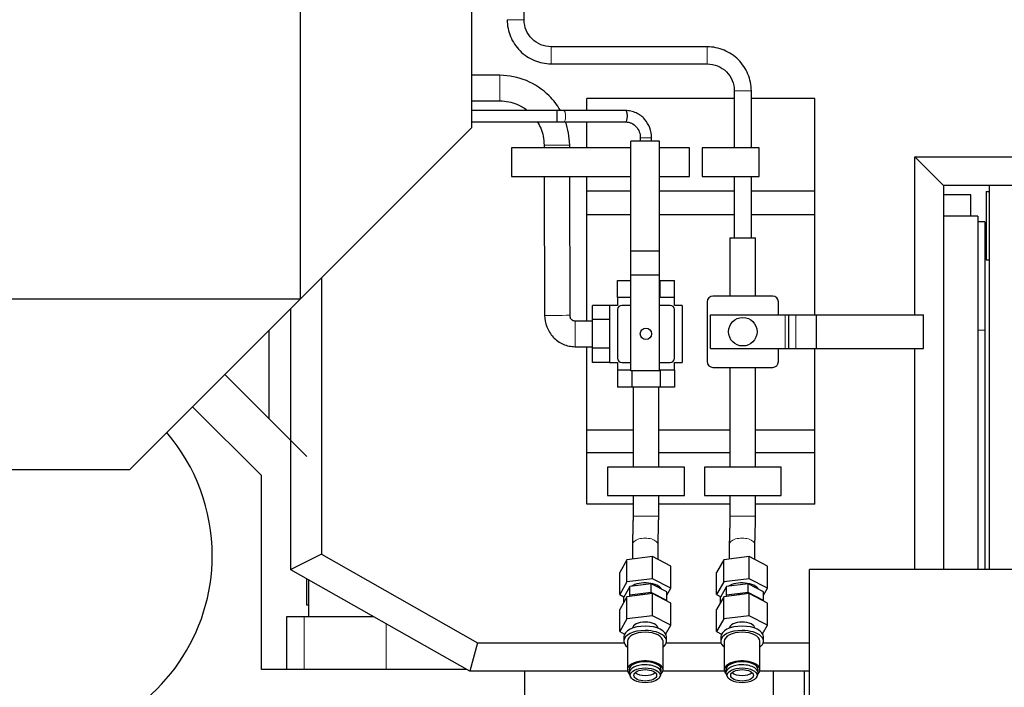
# Model space of a CAD drawing. Header units: inches. Extents: x 0 to 20790, y -12 to 14700.
# Tile 106 of 133: x 10179 to 10870, y 10823 to 11291. Entities that reach past the tile are written whole.
import ezdxf

# ---------------------------------------------------------------- set-up
doc = ezdxf.new("R2010")
doc.units = ezdxf.units.IN
doc.layers.add('1', color=7, linetype='Continuous', true_color=0xffffff)
doc.layers.add('254', color=7, linetype='Continuous', true_color=0xffffff)
doc.styles.add('latin_extended', font='simplex.shx')
doc.dimstyles.get("Standard").update_dxf_attribs({"dimtxt": 0.18, "dimasz": 0.18, "dimexe": 0.18, "dimexo": 0.0625, "dimgap": 0.09, "dimtad": 0, "dimtih": 1, "dimtoh": 1, "dimdec": 4, "dimzin": 0, "dimdsep": 46, "dimtxsty": 'Standard', "dimcen": 0.09, "dimadec": 0, "dimazin": 0, "dimtfac": 1, "dimtdec": 4, "dimtofl": 0, "dimtmove": 0, "dimatfit": 3, "dimfxl": 1, "dimtolj": 1, "dimtzin": 0, "dimarcsym": 0})

# ---------------------------------------------------------------- blocks, each defined once
blk = doc.blocks.new('_U4')
at = {"layer": '254', "color": 3, "linetype": 'Continuous', "lineweight": 13, "transparency": 16777216}
for p, q in [((10638.29, 12657.56), (11582.33, 12657.56)), ((11547.33, 12535.06), (11547.33, 9160.06)), ((10401.29, 9037.56), (11582.33, 9037.56))]:
    blk.add_line(p, q, dxfattribs=at)
at = {"layer": '254', "color": 3, "transparency": 16777216}
for points in [[(11567.74, 12535.06), (11526.91, 12535.06), (11547.33, 12657.56)], [(11526.91, 9160.06), (11567.74, 9160.06), (11547.33, 9037.56)]]:
    blk.add_solid(points, dxfattribs=at)
at = {"layer": 'Defpoints', "color": 0, "transparency": 16777216}
for p in [(10603.29, 12657.56), (10366.29, 9037.56), (11547.33, 9037.56)]:
    blk.add_point(p, dxfattribs=at)
at = {"layer": '254', "color": 2, "lineweight": 13, "transparency": 16777216, "insert": (11363.58, 10631.73), "char_height": 122.5, "attachment_point": 1, "rotation": 90, "style": 'latin_extended'}
blk.add_mtext('\\A1;3620', dxfattribs=at)
blk = doc.blocks.new('_U13')
at = {"layer": '254', "color": 3, "linetype": 'Continuous', "lineweight": 13, "transparency": 16777216}
for p, q in [((8726.29, 11650.56), (8726.29, 13088.87)), ((11115.35, 10326.95), (11115.35, 13088.87)), ((8848.79, 13053.87), (10992.85, 13053.87))]:
    blk.add_line(p, q, dxfattribs=at)
at = {"layer": '254', "color": 3, "transparency": 16777216}
for points in [[(8848.79, 13074.29), (8848.79, 13033.46), (8726.29, 13053.87)], [(10992.85, 13033.46), (10992.85, 13074.29), (11115.35, 13053.87)]]:
    blk.add_solid(points, dxfattribs=at)
at = {"layer": 'Defpoints', "color": 0, "transparency": 16777216}
for p in [(11115.35, 13053.87), (8726.29, 11615.56), (11115.35, 10291.95)]:
    blk.add_point(p, dxfattribs=at)
at = {"layer": '254', "color": 2, "lineweight": 13, "transparency": 16777216, "insert": (9707.9, 13237.62), "char_height": 122.5, "attachment_point": 1, "style": 'latin_extended'}
blk.add_mtext('\\A1;2389', dxfattribs=at)

msp = doc.modelspace()

# ---------------------------------------------------------------- linework, layer by layer
at = {"layer": '1', "color": 2, "linetype": 'Continuous', "lineweight": 25}
for p, q in [((10375.795, 11095.061), (10375.795, 11510.061)), ((10495.795, 11510.061), (10495.795, 11215.061)), ((10532.8, 11291.061), (10532.8, 11347.237)), ((10661.3, 11272.061), (10551.8, 11272.061)), ((10551.8, 11260.061), (10661.3, 11260.061)), ((10515.745, 11252.061), (10495.792, 11252.061)), ((10680.3, 11241.061), (10680.3, 11201.061)), ((10692.3, 11201.061), (10692.3, 11241.061)), ((10495.792, 11234.061), (10515.745, 11234.061)), ((10680.3, 11235.786), (10576.8, 11235.786)), ((10576.8, 11227.262), (10576.8, 11235.786)), ((10736.8, 11235.786), (10692.3, 11235.786)), ((10736.8, 11170.786), (10736.8, 11235.786)), ((10555.889, 11227.262), (10495.793, 11227.262)), ((10555.889, 11219.262), (10555.889, 11227.262)), ((10604.056, 11227.262), (10560.59, 11227.262)), ((10375.795, 11095.061), (10495.795, 11215.061)), ((10495.793, 11219.262), (10555.889, 11219.262)), ((10560.558, 11219.263), (10560.59, 11219.262)), ((10560.59, 11219.262), (10604.056, 11219.262)), ((10576.8, 11201.061), (10576.8, 11219.262)), ((10607.789, 11201.061), (10523.795, 11201.061)), ((10523.795, 11201.061), (10523.795, 11181.061)), ((10546.745, 11203.041), (10546.749, 11201.06)), ((10564.749, 11201.061), (10564.745, 11203.081)), ((10607.79, 11128.595), (10607.79, 11205.7)), ((10627.79, 11205.7), (10607.79, 11205.7)), ((10648.795, 11201.061), (10627.789, 11201.061)), ((10627.79, 11128.595), (10627.79, 11205.7)), ((10648.795, 11181.061), (10648.795, 11201.061)), ((10697.8, 11201.061), (10657.8, 11201.061)), ((10657.8, 11201.061), (10657.8, 11181.061)), ((10697.8, 11181.061), (10697.8, 11201.061)), ((10807.143, 11194.793), (10974.132, 11194.793)), ((10807.143, 11194.793), (10827.143, 11174.793)), ((10807.143, 11083.968), (10807.143, 11194.793)), ((10523.795, 11181.061), (10607.789, 11181.061)), ((10546.794, 11181.06), (10547.014, 11083.541)), ((10565.014, 11083.582), (10564.794, 11181.06)), ((10576.8, 11170.786), (10576.8, 11181.061)), ((10627.789, 11181.061), (10648.795, 11181.061)), ((10657.8, 11181.061), (10697.8, 11181.061)), ((10680.3, 11181.061), (10680.3, 11137.863)), ((10692.3, 11137.863), (10692.3, 11181.061)), ((10974.132, 11174.793), (10827.143, 11174.793)), ((10827.143, 11174.793), (10827.143, 10905.094)), ((10576.8, 11154.004), (10576.8, 11170.786)), ((10607.79, 11170.786), (10576.8, 11170.786)), ((10680.3, 11170.786), (10627.79, 11170.786)), ((10736.8, 11170.786), (10692.3, 11170.786)), ((10736.8, 11154.004), (10736.8, 11170.786)), ((10846.295, 11168.061), (10827.143, 11168.061)), ((10846.295, 11153.059), (10846.295, 11168.061)), ((10857.165, 11170.561), (10859.165, 11170.561)), ((10857.165, 11170.561), (10857.165, 11122.561)), ((10576.8, 11079.561), (10576.8, 11154.004)), ((10607.79, 11154.004), (10576.8, 11154.004)), ((10680.3, 11154.004), (10627.79, 11154.004)), ((10736.8, 11154.004), (10692.3, 11154.004)), ((10736.8, 11083.966), (10736.8, 11154.004)), ((10851.295, 11153.061), (10827.143, 11153.061)), ((10851.295, 11153.061), (10851.295, 10905.091)), ((10856.295, 11149.161), (10851.295, 11149.161)), ((10856.295, 11149.161), (10856.295, 11073.061)), ((10677.295, 11137.863), (10677.295, 11097.059)), ((10677.295, 11137.863), (10695.295, 11137.863)), ((10695.295, 11097.059), (10695.295, 11137.863)), ((10607.79, 11111.7), (10607.79, 11128.595)), ((10627.79, 11128.595), (10607.79, 11128.595)), ((10627.79, 11111.7), (10627.79, 11128.595)), ((10857.165, 11122.561), (10859.165, 11122.561)), ((10390.417, 11109.684), (10390.417, 10915.918)), ((10607.79, 11044.561), (10607.79, 11111.7)), ((10627.79, 11111.7), (10607.79, 11111.7)), ((10627.79, 11044.561), (10627.79, 11111.7)), ((10598.297, 11108.061), (10607.79, 11108.061)), ((10598.297, 11096.061), (10598.297, 11108.061)), ((10627.789, 11108.061), (10628.293, 11108.061)), ((10628.293, 11108.061), (10638.292, 11108.061)), ((10628.293, 11096.061), (10628.293, 11108.061)), ((10638.292, 11096.061), (10638.292, 11108.061)), ((10598.295, 11096.061), (10598.295, 11090.561)), ((10607.79, 11096.061), (10598.295, 11096.061)), ((10638.295, 11096.061), (10627.788, 11096.061)), ((10638.295, 11090.561), (10638.295, 11096.061)), ((10707.307, 11097.061), (10665.307, 11097.061)), ((9009.795, 11095.061), (10375.795, 11095.061)), ((10255.795, 10975.061), (10375.795, 11095.061)), ((10580.795, 11080.56), (10580.795, 11090.559)), ((10592.795, 11090.559), (10580.795, 11090.559)), ((10598.295, 11090.561), (10592.795, 11090.561)), ((10592.795, 11090.561), (10592.795, 11050.561)), ((10607.79, 11090.561), (10601.3, 11090.561)), ((10635.3, 11090.561), (10627.789, 11090.561)), ((10643.795, 11090.561), (10638.295, 11090.561)), ((10643.795, 11090.561), (10643.795, 11050.561)), ((10661.307, 11093.061), (10661.307, 11051.061)), ((10711.307, 11083.968), (10711.307, 11093.061)), ((10369.021, 10905.119), (10369.021, 11088.292)), ((10598.3, 11087.561), (10598.3, 11053.561)), ((10638.3, 11053.561), (10638.3, 11087.561)), ((10663.604, 11083.968), (10716.104, 11083.968)), ((10663.604, 11060.185), (10663.604, 11083.968)), ((10716.104, 11083.968), (10718.604, 11083.968)), ((10718.604, 11083.968), (10723.604, 11083.968)), ((10718.604, 11060.185), (10718.604, 11083.968)), ((10723.604, 11083.968), (10738.072, 11083.968)), ((10738.072, 11083.968), (10813.074, 11083.968)), ((10738.072, 11060.185), (10738.072, 11083.968)), ((10813.074, 11060.185), (10813.074, 11083.968)), ((10580.794, 11079.561), (10568.5, 11079.561)), ((10580.795, 11060.562), (10580.795, 11080.56)), ((10592.795, 11080.56), (10580.795, 11080.56)), ((10353.634, 11072.905), (10353.634, 11011.103)), ((10856.295, 11073.061), (10856.295, 10905.091)), ((10568.5, 11061.561), (10580.794, 11061.561)), ((10576.8, 11003.004), (10576.8, 11061.561)), ((10580.795, 11050.564), (10580.795, 11060.562)), ((10592.795, 11060.562), (10580.795, 11060.562)), ((10663.604, 11060.185), (10716.104, 11060.185)), ((10711.307, 11051.061), (10711.307, 11060.185)), ((10716.104, 11060.185), (10718.604, 11060.185)), ((10718.604, 11060.185), (10723.604, 11060.185)), ((10723.604, 11060.185), (10738.072, 11060.185)), ((10736.8, 11003.004), (10736.8, 11060.186)), ((10738.072, 11060.185), (10813.074, 11060.185)), ((10807.143, 10905.092), (10807.143, 11060.183)), ((10592.795, 11050.564), (10580.795, 11050.564)), ((10592.795, 11050.561), (10598.295, 11050.561)), ((10598.295, 11050.561), (10598.295, 11045.061)), ((10601.3, 11050.561), (10607.79, 11050.561)), ((10627.789, 11050.561), (10635.3, 11050.561)), ((10638.295, 11045.061), (10638.295, 11050.561)), ((10638.295, 11050.561), (10643.795, 11050.561)), ((10380.295, 10984.561), (10322.663, 11041.929)), ((10607.79, 11045.061), (10598.295, 11045.061)), ((10598.297, 11045.061), (10598.297, 11033.061)), ((10627.79, 11044.561), (10607.79, 11044.561)), ((10608.296, 11044.561), (10608.296, 11033.061)), ((10638.295, 11045.061), (10627.788, 11045.061)), ((10628.293, 11045.061), (10628.293, 11033.061)), ((10638.292, 11045.061), (10638.292, 11033.061)), ((10665.307, 11047.061), (10707.307, 11047.061)), ((10677.295, 11047.063), (10677.295, 10977.061)), ((10695.295, 10977.061), (10695.295, 11047.063)), ((10608.296, 11033.061), (10598.297, 11033.061)), ((10628.293, 11033.061), (10608.296, 11033.061)), ((10609.295, 11033.063), (10609.295, 10977.061)), ((10627.295, 10977.061), (10627.295, 11033.063)), ((10638.292, 11033.061), (10628.293, 11033.061)), ((10348.295, 10971.263), (10300.036, 11019.3)), ((10576.8, 10987.061), (10576.8, 11003.004)), ((10609.295, 11003.004), (10576.8, 11003.004)), ((10677.293, 11003.004), (10627.295, 11003.004)), ((10736.8, 11003.004), (10695.293, 11003.004)), ((10736.8, 10987.061), (10736.8, 11003.004)), ((10576.8, 10951.061), (10576.8, 10987.061)), ((10609.295, 10987.061), (10576.8, 10987.061)), ((10677.293, 10987.061), (10627.295, 10987.061)), ((10736.8, 10987.061), (10695.293, 10987.061)), ((10736.8, 10951.061), (10736.8, 10987.061)), ((10255.795, 10975.061), (9129.795, 10975.061)), ((10348.295, 10835.061), (10348.295, 10971.263)), ((10645.295, 10977.061), (10591.295, 10977.061)), ((10591.295, 10977.061), (10591.295, 10957.061)), ((10645.295, 10957.061), (10645.295, 10977.061)), ((10713.295, 10977.061), (10659.295, 10977.061)), ((10659.295, 10977.061), (10659.295, 10957.061)), ((10713.295, 10957.061), (10713.295, 10977.061)), ((10609.295, 10951.061), (10576.8, 10951.061)), ((10591.295, 10957.061), (10645.295, 10957.061)), ((10609.295, 10957.061), (10609.295, 10942.7)), ((10627.295, 10942.7), (10627.295, 10957.061)), ((10677.293, 10951.061), (10627.295, 10951.061)), ((10659.295, 10957.061), (10713.295, 10957.061)), ((10677.295, 10957.061), (10677.295, 10942.7)), ((10736.8, 10951.061), (10695.293, 10951.061)), ((10695.295, 10942.7), (10695.295, 10957.061)), ((10390.417, 10915.918), (10369.021, 10905.119)), ((10390.417, 10915.918), (10499.913, 10853.793)), ((10608.79, 10922.7), (10608.79, 10912.498)), ((10626.79, 10912.232), (10626.79, 10922.7)), ((10676.79, 10922.7), (10676.79, 10912.498)), ((10694.79, 10912.232), (10694.79, 10922.7)), ((10604.935, 10912.014), (10599.87, 10903.131)), ((10622.854, 10914.263), (10604.935, 10912.014)), ((10604.935, 10896.426), (10604.935, 10912.014)), ((10635.709, 10907.628), (10622.854, 10914.263)), ((10622.854, 10898.675), (10622.854, 10914.263)), ((10672.935, 10912.014), (10667.87, 10903.131)), ((10690.854, 10914.263), (10672.935, 10912.014)), ((10672.935, 10896.426), (10672.935, 10912.014)), ((10703.709, 10907.628), (10690.854, 10914.263)), ((10690.854, 10898.675), (10690.854, 10914.263)), ((10369.018, 10905.064), (10369.021, 10905.119)), ((10494.634, 10833.793), (10369.018, 10905.064)), ((10599.87, 10887.542), (10599.87, 10903.131)), ((10635.709, 10892.04), (10635.709, 10907.628)), ((10667.87, 10887.542), (10667.87, 10903.131)), ((10703.709, 10892.04), (10703.709, 10907.628)), ((10733.123, 10755.09), (10733.123, 10905.09)), ((10933.123, 10905.09), (10733.123, 10905.09)), ((10380.295, 10880.061), (10380.295, 10898.667)), ((10381.295, 10898.1), (10381.295, 10872.061)), ((10604.935, 10896.426), (10599.87, 10887.542)), ((10622.854, 10898.675), (10604.935, 10896.426)), ((10635.709, 10892.04), (10622.854, 10898.675)), ((10672.935, 10896.426), (10667.87, 10887.542)), ((10690.854, 10898.675), (10672.935, 10896.426)), ((10703.709, 10892.04), (10690.854, 10898.675)), ((10606.943, 10893.224), (10602.67, 10885.729)), ((10622.854, 10888.282), (10604.935, 10886.034)), ((10622.063, 10895.122), (10606.943, 10893.224)), ((10606.943, 10887.162), (10606.943, 10893.224)), ((10622.063, 10889.059), (10606.943, 10887.162)), ((10622.063, 10889.059), (10622.063, 10895.122)), ((10632.909, 10889.523), (10622.063, 10895.122)), ((10632.909, 10883.461), (10622.063, 10889.059)), ((10635.709, 10881.648), (10622.854, 10888.282)), ((10622.854, 10872.694), (10622.854, 10888.282)), ((10632.909, 10887.129), (10635.709, 10892.04)), ((10632.909, 10883.461), (10632.909, 10889.523)), ((10674.943, 10893.224), (10670.67, 10885.729)), ((10690.854, 10888.282), (10672.935, 10886.034)), ((10690.063, 10895.122), (10674.943, 10893.224)), ((10674.943, 10887.162), (10674.943, 10893.224)), ((10690.063, 10889.059), (10674.943, 10887.162)), ((10700.909, 10889.523), (10690.063, 10895.122)), ((10690.063, 10889.059), (10690.063, 10895.122)), ((10700.909, 10883.461), (10690.063, 10889.059)), ((10703.709, 10881.648), (10690.854, 10888.282)), ((10690.854, 10872.694), (10690.854, 10888.282)), ((10700.909, 10887.129), (10703.709, 10892.04)), ((10700.909, 10883.461), (10700.909, 10889.523)), ((10599.87, 10887.542), (10602.833, 10886.013)), ((10604.935, 10886.034), (10599.87, 10877.15)), ((10602.67, 10882.061), (10602.67, 10885.729)), ((10604.935, 10870.445), (10604.935, 10886.034)), ((10606.943, 10887.162), (10606.405, 10886.218)), ((10632.747, 10883.176), (10632.909, 10883.461)), ((10635.709, 10866.059), (10635.709, 10881.648)), ((10667.87, 10887.542), (10670.833, 10886.013)), ((10672.935, 10886.034), (10667.87, 10877.15)), ((10670.67, 10882.061), (10670.67, 10885.729)), ((10672.935, 10870.445), (10672.935, 10886.034)), ((10674.943, 10887.162), (10674.405, 10886.218)), ((10700.747, 10883.176), (10700.909, 10883.461)), ((10703.709, 10866.059), (10703.709, 10881.648)), ((10381.297, 10880.061), (10380.295, 10880.061)), ((10599.87, 10861.561), (10599.87, 10877.15)), ((10667.87, 10861.561), (10667.87, 10877.15)), ((10365.926, 10872.061), (10365.926, 10835.061)), ((10378.44, 10872.061), (10365.926, 10872.061)), ((10427.185, 10872.061), (10378.44, 10872.061)), ((10604.935, 10870.445), (10599.87, 10861.561)), ((10622.854, 10872.694), (10604.935, 10870.445)), ((10635.709, 10866.059), (10622.854, 10872.694)), ((10672.935, 10870.445), (10667.87, 10861.561)), ((10690.854, 10872.694), (10672.935, 10870.445)), ((10703.709, 10866.059), (10690.854, 10872.694)), ((10599.87, 10861.561), (10603.271, 10859.806)), ((10632.228, 10859.954), (10635.709, 10866.059)), ((10667.87, 10861.561), (10671.271, 10859.806)), ((10700.228, 10859.954), (10703.709, 10866.059)), ((10499.913, 10853.793), (10494.634, 10833.793)), ((10499.913, 10853.793), (10602.955, 10853.793)), ((10602.79, 10857.921), (10602.79, 10854.89)), ((10605.29, 10854.89), (10605.29, 10834.798)), ((10630.29, 10834.798), (10630.29, 10854.89)), ((10632.631, 10853.793), (10670.949, 10853.793)), ((10632.79, 10854.89), (10632.79, 10857.921)), ((10670.79, 10857.921), (10670.79, 10854.89)), ((10673.29, 10854.89), (10673.29, 10834.798)), ((10698.29, 10834.798), (10698.29, 10854.89)), ((10700.625, 10853.793), (10733.12, 10853.793)), ((10700.79, 10854.89), (10700.79, 10857.921)), ((10492.398, 10835.061), (10348.295, 10835.061)), ((10605.453, 10833.793), (10494.634, 10833.793)), ((10533.295, 10778.561), (10533.295, 10833.793)), ((10606.49, 10834.798), (10606.49, 10832.633)), ((10629.09, 10832.633), (10629.09, 10834.798)), ((10673.451, 10833.793), (10630.132, 10833.793)), ((10674.49, 10834.798), (10674.49, 10832.633)), ((10697.09, 10832.633), (10697.09, 10834.798)), ((10733.121, 10833.793), (10698.124, 10833.793)), ((10606.795, 10831.329), (10607.573, 10829.689)), ((10628.006, 10829.689), (10628.784, 10831.329)), ((10674.795, 10831.329), (10675.573, 10829.689)), ((10696.006, 10829.689), (10696.784, 10831.329))]:
    msp.add_line(p, q, dxfattribs=at)
at = {"layer": '1', "color": 110, "linetype": 'Continuous', "lineweight": 13}
for p, q in [((10532.8, 11291.061), (10520.8, 11291.061)), ((10551.8, 11272.061), (10551.8, 11260.061)), ((10661.3, 11272.061), (10661.3, 11260.061)), ((10515.745, 11252.061), (10515.745, 11234.061)), ((10692.3, 11241.061), (10680.3, 11241.061)), ((10716.104, 11060.185), (10716.104, 11083.968)), ((10723.604, 11060.185), (10723.604, 11083.968)), ((10568.5, 11079.561), (10568.5, 11061.561)), ((10856.295, 11073.061), (10851.295, 11073.061)), ((10609.295, 10942.7), (10627.295, 10942.7)), ((10677.295, 10942.7), (10695.295, 10942.7)), ((10378.44, 10872.061), (10378.44, 10835.061)), ((10435.865, 10867.137), (10435.865, 10835.061))]:
    msp.add_line(p, q, dxfattribs=at)
at = {"layer": '1', "color": 2, "linetype": 'Continuous', "lineweight": 25}
for centre, radius in [((10686.307, 11072.061), 10), ((10618.3, 11070.561), 4)]:
    msp.add_circle(centre, radius, dxfattribs=at)
for centre, radius, start, end in [((10665.307, 11093.061), 4, 90, 180), ((10707.307, 11093.061), 4, 0, 90), ((10601.3, 11087.561), 3, 90, 180), ((10635.3, 11087.561), 3, 0, 90), ((10601.3, 11053.561), 3, 180, 270), ((10635.3, 11053.561), 3, 270, 0), ((10665.307, 11051.061), 4, 180, 270), ((10707.307, 11051.061), 4, 270, 0), ((10181.295, 10915.061), 132.5, 0, 40.5675), ((10181.295, 10915.061), 132.5, 153.07875, 0)]:
    msp.add_arc(centre, radius, start, end, dxfattribs=at)
at = {"layer": '1', "color": 110, "linetype": 'Continuous', "lineweight": 13}
for centre, major_axis, ratio, start_param, end_param in [((10560.59, 11223.262), (0, -4), 0.313368, 1.5707963, 3.1469923), ((10560.59, 11223.262), (0, -4), 0.313368, 0, 1.5707963), ((10618.3, 11208.262), (-4, 0), 0.000005, 3.1415927, 6.2831853), ((10555.745, 11203.061), (9, 0.02), 0.0000031, 3.1415927, 6.2831853), ((10556.014, 11083.561), (9, 0.02), 0.0000031, 3.1415927, 6.2831853), ((10617.79, 10922.7), (9, 0), 0.5, 0, 3.1415927), ((10685.79, 10922.7), (9, 0), 0.5, 0, 3.1415927)]:
    msp.add_ellipse(centre, major_axis=major_axis, ratio=ratio, start_param=start_param, end_param=end_param, dxfattribs=at)
at = {"layer": '1', "color": 2, "linetype": 'Continuous', "lineweight": 25}
for centre, major_axis, ratio, start_param, end_param in [((10604.056, 11223.262), (0, -4), 0.313368, 1.5707963, 3.1415927), ((10604.056, 11223.262), (0, -4), 0.313368, 0, 1.5707963), ((10617.79, 10889.791), (-12, 0), 0.5, 3.4034713, 5.642347), ((10685.79, 10889.791), (-12, 0), 0.5, 3.4034713, 5.642347), ((10617.79, 10881.564), (-12, 0), 0.5, 4.7754638, 5.1409684), ((10685.79, 10881.564), (-12, 0), 0.5, 4.7754638, 5.1409684), ((10617.79, 10863.81), (9, 0), 0.5, 0.0249364, 3.1166563), ((10685.79, 10863.81), (9, 0), 0.5, 0.0249364, 3.1166563), ((10617.79, 10857.921), (-15, 0), 0.5, 4.712389, 6.2831853), ((10617.79, 10854.89), (-15, 0), 0.5, 4.712389, 6.2831853), ((10617.79, 10854.89), (-12.5, 0), 0.5, 3.1415927, 6.2831853), ((10617.79, 10857.921), (-15, 0), 0.5, 3.1415927, 4.712389), ((10617.79, 10854.89), (-15, 0), 0.5, 2.555882, 4.712389), ((10685.79, 10857.921), (-15, 0), 0.5, 4.712389, 6.2831853), ((10685.79, 10854.89), (-15, 0), 0.5, 4.712389, 6.2831853), ((10685.79, 10854.89), (-12.5, 0), 0.5, 3.1415927, 6.2831853), ((10685.79, 10857.921), (-15, 0), 0.5, 3.1415927, 4.712389), ((10685.79, 10854.89), (-15, 0), 0.5, 2.555882, 4.712389), ((10617.79, 10854.89), (-15, 0), 0.5, 0, 0.5857107), ((10685.79, 10854.89), (-15, 0), 0.5, 0, 0.5857107), ((10617.79, 10834.798), (-12.5, 0), 0.5, 2.6893015, 6.2831853), ((10617.79, 10834.798), (-11.3, 0), 0.5, 3.1415927, 6.2831853), ((10685.79, 10834.798), (-12.5, 0), 0.5, 2.6893015, 6.2831853), ((10685.79, 10834.798), (-11.3, 0), 0.5, 3.1415927, 6.2831853), ((10617.79, 10834.798), (-12.5, 0), 0.5, 0, 0.4523893), ((10617.79, 10832.633), (-11.3, 0), 0.5, 4.712389, 6.2831853), ((10617.79, 10832.633), (-11.3, 0), 0.5, 2.9085257, 4.712389), ((10685.79, 10834.798), (-12.5, 0), 0.5, 0, 0.4523893), ((10685.79, 10832.633), (-11.3, 0), 0.5, 4.712389, 6.2831853), ((10685.79, 10832.633), (-11.3, 0), 0.5, 2.9085257, 4.712389), ((10617.79, 10832.633), (-11.3, 0), 0.5, 0, 0.2330669), ((10617.79, 10834.798), (-8, 0), 0.5, 0.5088398, 2.632851), ((10685.79, 10832.633), (-11.3, 0), 0.5, 0, 0.2330669), ((10685.79, 10834.798), (-8, 0), 0.5, 0.5088398, 2.632851)]:
    msp.add_ellipse(centre, major_axis=major_axis, ratio=ratio, start_param=start_param, end_param=end_param, dxfattribs=at)
for centre, major_axis in [((10617.79, 10830.901), (10.5, 0)), ((10617.79, 10830.901), (-8, 0)), ((10685.79, 10830.901), (10.5, 0)), ((10685.79, 10830.901), (-8, 0))]:
    msp.add_ellipse(centre, major_axis=major_axis, ratio=0.5, dxfattribs=at)
for points, knots in [([(10520.8, 11291.061), (10520.879, 11286.831), (10522.433, 11279.017), (10529.311, 11268.572), (10539.756, 11261.694), (10547.57, 11260.14), (10551.8, 11260.061)], [0, 0, 0, 0, 0.2490766, 0.5, 0.7509233, 1, 1, 1, 1]), ([(10551.8, 11272.061), (10549.164, 11272.071), (10544.348, 11272.979), (10537.993, 11277.254), (10533.718, 11283.609), (10532.81, 11288.425), (10532.8, 11291.061)], [0, 0, 0, 0, 0.2514741, 0.5, 0.7485259, 1, 1, 1, 1]), ([(10692.3, 11241.061), (10692.222, 11245.292), (10690.667, 11253.106), (10683.789, 11263.55), (10673.345, 11270.428), (10665.531, 11271.983), (10661.3, 11272.061)], [0, 0, 0, 0, 0.2490766, 0.5, 0.7509233, 1, 1, 1, 1]), ([(10661.3, 11260.061), (10663.936, 11260.051), (10668.752, 11259.144), (10675.108, 11254.869), (10679.383, 11248.513), (10680.29, 11243.697), (10680.3, 11241.061)], [0, 0, 0, 0, 0.2514741, 0.5, 0.7485259, 1, 1, 1, 1]), ([(10557.999, 11227.689), (10555.892, 11231.299), (10549.357, 11239.863), (10534.784, 11249.481), (10522.434, 11251.938), (10515.745, 11252.061)], [0, 0, 0, 0, 0.2462436, 0.6243961, 1, 1, 1, 1]), ([(10515.745, 11234.061), (10520.039, 11234.041), (10526.602, 11232.799), (10532.515, 11229.339), (10534.669, 11227.673)], [0, 0, 0, 0, 0.6011948, 1, 1, 1, 1]), ([(10622.3, 11208.262), (10622.26, 11210.675), (10621.439, 11215.27), (10618.295, 11220.546), (10614.68, 11223.83), (10611.434, 11225.757), (10607.821, 11226.965), (10605.319, 11227.249), (10604.045, 11227.262)], [0, 0, 0, 0, 0.2331123, 0.4785952, 0.60527, 0.7351645, 0.8684396, 1, 1, 1, 1]), ([(10542.038, 11219.568), (10542.961, 11218.107), (10545.646, 11212.961), (10546.717, 11207.34), (10546.745, 11203.041)], [0, 0, 0, 0, 0.2969603, 1, 1, 1, 1]), ([(10604.066, 11219.262), (10604.81, 11219.271), (10606.21, 11219.125), (10608.855, 11218.218), (10611.642, 11216.104), (10613.853, 11212.437), (10614.3, 11209.72), (10614.301, 11208.263)], [0, 0, 0, 0, 0.1375326, 0.2654964, 0.5179343, 0.7612697, 1, 1, 1, 1]), ([(10859.165, 11174.787), (10859.165, 11166.172), (10859.165, 11144.557), (10859.165, 11111.817), (10859.165, 11078.44), (10859.165, 11050.684), (10859.165, 11027.874), (10859.165, 11006.555), (10859.165, 10982.971), (10859.165, 10954.042), (10859.165, 10927.455), (10859.165, 10910.511), (10859.165, 10905.091)], [0, 0, 0, 0, 0.0958334, 0.240435, 0.3641924, 0.4671056, 0.5491747, 0.6179211, 0.7042559, 0.8115193, 0.9397113, 1, 1, 1, 1]), ([(10547.014, 11083.541), (10547.147, 11080.73), (10548.273, 11075.328), (10552.033, 11069.151), (10556.332, 11065.313), (10560.136, 11063.199), (10564.264, 11061.904), (10567.094, 11061.588), (10568.5, 11061.561)], [0, 0, 0, 0, 0.2392023, 0.4943381, 0.6200484, 0.7469688, 0.8770681, 1, 1, 1, 1]), ([(10568.5, 11079.561), (10568.213, 11079.535), (10567.741, 11079.563), (10566.834, 11079.895), (10566.118, 11080.456), (10565.481, 11081.123), (10565.038, 11082.103), (10564.933, 11082.922), (10565.014, 11083.582)], [0, 0, 0, 0, 0.138346, 0.2362776, 0.4744045, 0.5834432, 0.6916493, 1, 1, 1, 1]), ([(10707.714, 10833.793), (10707.714, 10831.448), (10707.714, 10824.871), (10707.714, 10814.064), (10707.714, 10801.371), (10707.714, 10787.268), (10707.714, 10771.755), (10707.714, 10754.833), (10707.714, 10743.552), (10707.714, 10737.912)], [0, 0, 0, 0, 0.0733783, 0.2057605, 0.3381426, 0.4705247, 0.6470337, 0.8235279, 1, 1, 1, 1]), ([(10729.714, 10737.912), (10729.714, 10743.552), (10729.714, 10754.833), (10729.714, 10771.755), (10729.714, 10791.499), (10729.714, 10812.178), (10729.714, 10827.216), (10729.714, 10833.792)], [0, 0, 0, 0, 0.1764729, 0.352968, 0.5294779, 0.7942435, 1, 1, 1, 1])]:
    msp.add_open_spline(points, degree=3, knots=knots, dxfattribs=at)
for points, degree in [([(10560.583, 11227.262), (10555.889, 11227.262)], 1), ([(10555.889, 11219.262), (10560.596, 11219.262)], 1), ([(10564.745, 11203.081), (10564.627, 11208.881), (10563.684, 11214.279), (10561.859, 11219.403)], 3), ([(10614.301, 11208.263), (10614.301, 11205.7)], 1), ([(10622.299, 11205.7), (10622.3, 11208.262)], 1), ([(10609.295, 10942.7), (10609.031, 10932.007), (10608.79, 10922.704)], 2), ([(10626.79, 10922.696), (10627.053, 10931.988), (10627.295, 10942.7)], 2), ([(10677.295, 10942.7), (10677.031, 10932.007), (10676.79, 10922.704)], 2), ([(10694.79, 10922.696), (10695.053, 10931.988), (10695.295, 10942.7)], 2)]:
    msp.add_open_spline(points, degree=degree, dxfattribs=at)

# ---------------------------------------------------------------- dimensions: what is measured, and where the dimension line sits
at = {"layer": '254', "color": 2, "linetype": 'Continuous', "lineweight": 13}
dim = msp.add_linear_dim(base=(11115.347, 13053.873), p1=(8726.295, 11615.561), p2=(11115.347, 10291.954), dimstyle='Standard', override={"dimscale": 35, "dimtxt": 3.5, "dimasz": 3.5, "dimexe": 1, "dimexo": 1, "dimgap": 1.75, "dimtad": 1, "dimtih": 1, "dimtoh": 0, "dimdec": 0, "dimlfac": 1, "dimzin": 8, "dimdsep": 46, "dimlunit": 2, "dimtxsty": 'latin_extended', "dimsah": 1, "dimse1": 0, "dimse2": 0, "dimsd1": 0, "dimsd2": 0, "dimclrd": 3, "dimclre": 3, "dimclrt": 2, "dimtol": 0, "dimtm": -0.1, "dimtfac": 0.714286, "dimtdec": 3, "dimtofl": 1, "dimtmove": 0, "dimtzin": 8, "dimlwd": 13, "dimlwe": 13}, dxfattribs=at)
dim.commit()
dim.dimension.update_dxf_attribs({"geometry": '_U13', "text_midpoint": (9920.821, 13053.873), "dimtype": 160})
dim = msp.add_linear_dim(base=(11547.327, 9037.561), p1=(10603.295, 12657.561), p2=(10366.295, 9037.561), angle=90, dimstyle='Standard', override={"dimscale": 35, "dimtxt": 3.5, "dimasz": 3.5, "dimexe": 1, "dimexo": 1, "dimgap": 1.75, "dimtad": 1, "dimtih": 0, "dimtoh": 0, "dimdec": 0, "dimlfac": 1, "dimzin": 8, "dimdsep": 46, "dimlunit": 2, "dimtxsty": 'latin_extended', "dimsah": 1, "dimse1": 0, "dimse2": 0, "dimsd1": 0, "dimsd2": 0, "dimclrd": 3, "dimclre": 3, "dimclrt": 2, "dimtol": 0, "dimtm": -0.1, "dimtfac": 0.714286, "dimtdec": 3, "dimtofl": 1, "dimtmove": 0, "dimtzin": 8, "dimlwd": 13, "dimlwe": 13}, dxfattribs=at)
dim.commit()
dim.dimension.update_dxf_attribs({"geometry": '_U4', "text_midpoint": (11547.327, 10847.561), "dimtype": 160})

doc.saveas('drawing.dxf')
